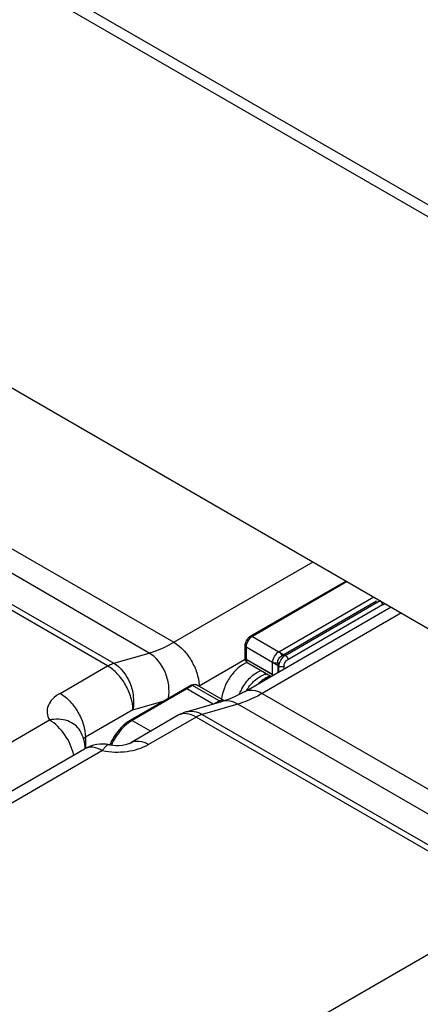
# Paper-space layout '61767N-2-A-2_1_1' of a CAD drawing. Header units: millimetres. Extents: x 0 to 594, y 1 to 420.
# Tile 24 of 222: x 251 to 258, y 61 to 78. Entities that reach past the tile are written whole.
import ezdxf

# ---------------------------------------------------------------- set-up
doc = ezdxf.new("R2010")
doc.units = ezdxf.units.MM
doc.header["$LTSCALE"] = 32.67
for name, color, linetype in [('61690N-1_DXF_CONTINUOUS_LINE', 7, 'CONTINUOUS'), ('61690N-2_DXF_CONTINUOUS_LINE', 7, 'CONTINUOUS'), ('61690N-5_DXF_CONTINUOUS_LINE', 7, 'CONTINUOUS'), ('61779N-0_DXF_CONTINUOUS_LINE', 7, 'CONTINUOUS')]:
    doc.layers.add(name, color=color, linetype=linetype)

psp = doc.layouts.new('61767N-2-A-2_1_1')

# ---------------------------------------------------------------- linework, layer by layer
at = {"layer": '61690N-1_DXF_CONTINUOUS_LINE', "color": 6, "linetype": 'Continuous'}
for p, q in [((256.72, 68.2399), (255.129, 67.3213)), ((255.0353, 67.1592), (255.0353, 66.9617)), ((255.4683, 66.6466), (255.084, 66.8685)), ((254.0273, 66.4404), (253.1137, 65.9129))]:
    psp.add_line(p, q, dxfattribs=at)
at = {"layer": '61690N-1_DXF_CONTINUOUS_LINE', "color": 9, "linetype": 'Continuous'}
for p, q in [((256.75, 68.2369), (255.159, 67.3184)), ((255.7105, 66.9999), (257.3015, 67.9185)), ((257.3439, 67.845), (255.7529, 66.9265)), ((255.159, 67.3184), (255.7105, 66.9999)), ((255.0529, 67.1347), (255.0529, 66.9372)), ((255.6044, 66.8162), (255.0529, 67.1347)), ((255.0529, 66.9372), (255.5122, 66.672)), ((255.6044, 66.7252), (255.6044, 66.8162)), ((255.6893, 66.8162), (255.6893, 66.7742)), ((254.0573, 66.4374), (253.1437, 65.9099)), ((254.4996, 66.182), (254.0573, 66.4374)), ((253.1437, 65.9099), (253.4559, 65.7297))]:
    psp.add_line(p, q, dxfattribs=at)
at = {"layer": '61690N-1_DXF_CONTINUOUS_LINE', "color": 6, "linetype": 'Continuous'}
for centre, radius, start, end in [((255.2185, 67.1548), 0.1835, 163.66571, 170.31792), ((255.2345, 67.1501), 0.2002, 157.60854, 163.67505), ((255.2469, 67.1451), 0.2135, 150.14068, 157.61545), ((255.247, 67.1452), 0.2135, 142.3862, 150.18795), ((255.2366, 67.1532), 0.2004, 136.57681, 142.38744), ((255.1493, 66.9579), 0.1136, 191.81953, 198.59947), ((255.134, 66.9509), 0.0967, 210.54947, 218.96198), ((253.4066, 65.406), 0.5854, 120.01548, 122.47595), ((253.6537, 65.1288), 0.9589, 141.25065, 145.39253), ((253.5985, 65.1737), 0.8877, 135.20387, 141.28446), ((253.5379, 65.2333), 0.8028, 131.60112, 135.17225), ((253.6787, 65.1111), 0.9895, 149.99742, 154.62065), ((253.6788, 65.1111), 0.9897, 145.37986, 150.00257), ((253.6604, 65.1198), 0.9693, 154.62011, 157.03646)]:
    psp.add_arc(centre, radius, start, end, dxfattribs=at)
at = {"layer": '61690N-1_DXF_CONTINUOUS_LINE', "color": 9, "linetype": 'Continuous'}
psp.add_arc((253.4339, 65.4075), 0.5802, 120.01265, 122.11718, dxfattribs=at)
for points, knots in [([(257.3439, 67.845), (257.3439, 67.852), (257.3388, 67.8805), (257.3205, 67.9075), (257.3015, 67.9185)], [0, 0, 0, 0, 0.2406958, 1, 1, 1, 1]), ([(255.129, 67.3213), (255.1309, 67.3225), (255.1409, 67.3261), (255.152, 67.3224), (255.159, 67.3184)], [0, 0, 0, 0, 0.2208594, 1, 1, 1, 1]), ([(255.0529, 67.1347), (255.0503, 67.1362), (255.0418, 67.1418), (255.0353, 67.1519), (255.0353, 67.1592)], [0, 0, 0, 0, 0.2949667, 1, 1, 1, 1]), ([(255.0353, 66.9617), (255.0353, 66.9594), (255.0372, 66.949), (255.0459, 66.9412), (255.0529, 66.9372)], [0, 0, 0, 0, 0.2208568, 1, 1, 1, 1]), ([(255.6044, 66.8162), (255.6044, 66.8526), (255.6293, 66.9244), (255.679, 66.9818), (255.7105, 66.9999)], [0, 0, 0, 0, 0.5000017, 1, 1, 1, 1]), ([(255.6893, 66.8162), (255.6893, 66.838), (255.7042, 66.8811), (255.7341, 66.9156), (255.7529, 66.9265)], [0, 0, 0, 0, 0.5000017, 1, 1, 1, 1]), ([(255.7105, 66.9999), (255.7165, 66.9965), (255.7387, 66.9778), (255.7529, 66.9484), (255.7529, 66.9265)], [0, 0, 0, 0, 0.2406942, 1, 1, 1, 1]), ([(255.6893, 66.8162), (255.6833, 66.8128), (255.656, 66.8029), (255.6234, 66.8053), (255.6044, 66.8162)], [0, 0, 0, 0, 0.240694, 1, 1, 1, 1]), ([(254.0573, 66.4374), (254.0547, 66.4389), (254.0456, 66.4434), (254.0336, 66.444), (254.0273, 66.4404)], [0, 0, 0, 0, 0.2949634, 1, 1, 1, 1]), ([(253.1255, 65.8989), (253.0544, 65.8543), (252.9244, 65.7316), (252.8318, 65.5804), (252.7946, 65.4969)], [0, 0, 0, 0, 0.4785123, 1, 1, 1, 1]), ([(253.1137, 65.9129), (253.1157, 65.914), (253.1256, 65.9176), (253.1367, 65.914), (253.1437, 65.9099)], [0, 0, 0, 0, 0.2208594, 1, 1, 1, 1])]:
    psp.add_open_spline(points, degree=3, knots=knots, dxfattribs=at)
for points in [[(257.3439, 67.845), (257.3599, 67.8542), (257.3763, 67.8626), (257.3932, 67.8698)], [(255.084, 67.2392), (255.0743, 67.2225), (255.0665, 67.2047), (255.061, 67.1862)], [(255.1184, 67.2856), (255.1051, 67.2716), (255.0936, 67.2559), (255.084, 67.2392)], [(255.1419, 67.3069), (255.1335, 67.3005), (255.1257, 67.2933), (255.1184, 67.2856)], [(255.159, 67.3184), (255.153, 67.315), (255.1474, 67.3111), (255.1419, 67.3069)], [(255.0543, 67.1551), (255.0534, 67.1483), (255.0529, 67.1415), (255.0529, 67.1347)], [(255.061, 67.1862), (255.058, 67.176), (255.0557, 67.1656), (255.0543, 67.1551)], [(255.0529, 66.9372), (255.0529, 66.9247), (255.0546, 66.9119), (255.0589, 66.9001)], [(255.0589, 66.9001), (255.0621, 66.8913), (255.0672, 66.8827), (255.0739, 66.8761)], [(255.0739, 66.8761), (255.0769, 66.8732), (255.0803, 66.8706), (255.084, 66.8685)], [(254.0831, 66.4486), (254.0741, 66.446), (254.0654, 66.4421), (254.0573, 66.4374)]]:
    psp.add_open_spline(points, degree=3, dxfattribs=at)
at = {"layer": '61690N-1_DXF_CONTINUOUS_LINE', "color": 6, "linetype": 'Continuous'}
for points in [[(255.129, 67.3213), (255.1149, 67.3132), (255.1022, 67.3027), (255.091, 67.291)], [(255.0376, 67.1856), (255.0362, 67.1769), (255.0353, 67.168), (255.0353, 67.1592)], [(255.038, 66.9346), (255.0362, 66.9435), (255.0353, 66.9526), (255.0353, 66.9617)], [(255.0507, 66.9017), (255.0469, 66.908), (255.0439, 66.9147), (255.0416, 66.9217)], [(255.084, 66.8685), (255.0744, 66.874), (255.0657, 66.8815), (255.0588, 66.8901)]]:
    psp.add_open_spline(points, degree=3, dxfattribs=at)
psp.add_open_spline([(253.0922, 65.8999), (253.0847, 65.8951), (253.0543, 65.8748), (253.0256, 65.8519), (253.0049, 65.8336)], degree=3, knots=[0, 0, 0, 0, 0.2430462, 1, 1, 1, 1], dxfattribs=at)
at = {"layer": '61690N-2_DXF_CONTINUOUS_LINE', "color": 9, "linetype": 'Continuous'}
for p, q in [((248.7493, 70.1579), (253.8405, 67.2185)), ((253.4289, 67.0394), (248.3378, 69.9787)), ((252.7309, 66.8228), (247.6397, 69.7622)), ((247.7426, 69.8069), (252.8338, 66.8676)), ((253.8405, 67.2185), (256.1772, 68.5676)), ((257.6621, 67.7103), (255.3255, 66.3612)), ((252.8338, 66.8676), (253.4289, 67.0394)), ((255.0401, 66.9313), (254.2648, 66.4837)), ((251.9346, 66.3631), (252.7309, 66.8228)), ((253.1551, 66.088), (253.6788, 66.2391)), ((255.3255, 66.3612), (260.4167, 63.4219)), ((253.1551, 66.088), (252.3588, 65.6282)), ((254.9139, 66.1821), (254.3187, 66.0103)), ((260.0051, 63.2428), (254.9139, 66.1821)), ((247.0343, 63.191), (251.7553, 65.9167)), ((254.2158, 65.9655), (253.4195, 65.5058)), ((259.307, 63.0262), (254.2158, 65.9655)), ((254.3187, 66.0103), (259.4099, 63.071)), ((252.3588, 65.6282), (252.3588, 65.4377)), ((252.6463, 65.4023), (247.9253, 62.6766)), ((253.6105, 59.3944), (258.3314, 62.12))]:
    psp.add_line(p, q, dxfattribs=at)
at = {"layer": '61690N-2_DXF_CONTINUOUS_LINE', "color": 7, "linetype": 'Continuous'}
for p, q in [((255.0255, 66.3909), (257.4864, 67.8118)), ((254.0494, 66.0521), (254.6446, 66.2239)), ((253.9158, 65.9952), (253.1195, 65.5355)), ((247.6253, 62.7064), (252.3463, 65.432))]:
    psp.add_line(p, q, dxfattribs=at)
at = {"layer": '61690N-2_DXF_CONTINUOUS_LINE', "color": 9, "linetype": 'Continuous'}
for centre, radius, start, end in [((255.4501, 66.3876), 0.3038, 104.62725, 110.31553), ((255.6993, 66.1312), 0.5665, 123.81308, 125.71936), ((255.6874, 66.1488), 0.5453, 122.6168, 123.80606), ((255.6712, 66.1743), 0.5151, 120.01719, 122.63026), ((255.6441, 66.2217), 0.4605, 115.4198, 120.04632), ((255.6218, 66.2683), 0.4088, 111.43182, 115.40841), ((253.6849, 66.4836), 0.5799, 0.0124, 2.0837), ((255.7559, 65.9933), 0.8947, 151.64211, 157.01737), ((255.7658, 65.9883), 0.9058, 150.00191, 151.65936), ((255.745, 66.0006), 0.798, 145.65795, 148.71263)]:
    psp.add_arc(centre, radius, start, end, dxfattribs=at)
at = {"layer": '61690N-2_DXF_CONTINUOUS_LINE', "color": 7, "linetype": 'Continuous'}
for centre, radius, start, end in [((255.6353, 66.1873), 0.5034, 120.00437, 121.33295), ((255.6224, 66.21), 0.4773, 116.70495, 120.02332), ((254.2167, 65.4736), 0.6022, 106.12722, 119.97439), ((252.6463, 64.9124), 0.6, 78.82112, 119.99987)]:
    psp.add_arc(centre, radius, start, end, dxfattribs=at)
at = {"layer": '61690N-2_DXF_CONTINUOUS_LINE', "color": 9, "linetype": 'Continuous'}
for points, knots in [([(253.4289, 67.0394), (253.4631, 67.0493), (253.6056, 67.0959), (253.7416, 67.1614), (253.8405, 67.2185)], [0, 0, 0, 0, 0.2375788, 1, 1, 1, 1]), ([(253.8405, 67.2185), (253.899, 67.1848), (254.0101, 67.0922), (254.1412, 66.9165), (254.233, 66.7163), (254.2619, 66.5733), (254.2644, 66.5047)], [0, 0, 0, 0, 0.2359983, 0.497359, 0.7601418, 1, 1, 1, 1]), ([(253.7539, 66.2805), (253.7654, 66.3528), (253.7645, 66.505), (253.6883, 66.7828), (253.5488, 66.9702), (253.4289, 67.0394)], [0, 0, 0, 0, 0.2543564, 0.518996, 1, 1, 1, 1]), ([(252.7309, 66.8228), (252.7394, 66.8277), (252.7723, 66.8456), (252.8072, 66.8599), (252.8338, 66.8676)], [0, 0, 0, 0, 0.2628414, 1, 1, 1, 1]), ([(252.8338, 66.8676), (252.9568, 66.7966), (253.0986, 66.6023), (253.172, 66.3167), (253.1692, 66.1611), (253.1551, 66.088)], [0, 0, 0, 0, 0.4823203, 0.7471628, 1, 1, 1, 1]), ([(253.1551, 66.088), (253.1551, 66.1575), (253.129, 66.3042), (253.0381, 66.5103), (252.9051, 66.6921), (252.7911, 66.788), (252.7309, 66.8228)], [0, 0, 0, 0, 0.2372383, 0.5000011, 0.7627633, 1, 1, 1, 1]), ([(254.9813, 66.4411), (255.0214, 66.5106), (255.113, 66.631), (255.2376, 66.7212), (255.3021, 66.7466)], [0, 0, 0, 0, 0.5366261, 1, 1, 1, 1]), ([(255.0861, 66.4508), (255.1209, 66.5017), (255.1966, 66.5894), (255.2948, 66.6541), (255.3447, 66.6724)], [0, 0, 0, 0, 0.5373715, 1, 1, 1, 1]), ([(255.0255, 66.3909), (255.0659, 66.4143), (255.1767, 66.4311), (255.2758, 66.3899), (255.3255, 66.3612)], [0, 0, 0, 0, 0.4492166, 1, 1, 1, 1]), ([(251.9346, 66.3631), (251.8889, 66.3367), (251.809, 66.2783), (251.727, 66.163), (251.7052, 66.0328), (251.7341, 65.9524), (251.7553, 65.9167)], [0, 0, 0, 0, 0.2933179, 0.5437523, 0.7687982, 1, 1, 1, 1]), ([(251.9346, 66.3631), (251.9948, 66.3283), (252.1088, 66.2324), (252.2418, 66.0506), (252.3328, 65.8445), (252.3588, 65.6978), (252.3588, 65.6282)], [0, 0, 0, 0, 0.2372367, 0.4999989, 0.7627617, 1, 1, 1, 1]), ([(254.9139, 66.1821), (254.872, 66.2063), (254.7834, 66.2408), (254.6872, 66.2362), (254.6446, 66.2239)], [0, 0, 0, 0, 0.52121, 1, 1, 1, 1]), ([(255.3255, 66.3612), (255.2914, 66.3415), (255.1597, 66.27), (255.02, 66.2127), (254.9139, 66.1821)], [0, 0, 0, 0, 0.2628414, 1, 1, 1, 1]), ([(254.0494, 66.0521), (254.0921, 66.0644), (254.1882, 66.069), (254.2768, 66.0345), (254.3187, 66.0103)], [0, 0, 0, 0, 0.47879, 1, 1, 1, 1]), ([(252.2714, 65.7328), (252.2489, 65.7708), (252.1872, 65.8406), (252.0143, 65.9331), (251.8558, 65.9365), (251.7553, 65.9167)], [0, 0, 0, 0, 0.2291392, 0.4696405, 1, 1, 1, 1]), ([(252.1633, 65.3257), (252.1368, 65.4485), (252.0328, 65.6754), (251.8578, 65.8575), (251.7553, 65.9167)], [0, 0, 0, 0, 0.514948, 1, 1, 1, 1]), ([(254.2158, 65.9655), (254.1662, 65.9942), (254.067, 66.0354), (253.9563, 66.0186), (253.9158, 65.9952)], [0, 0, 0, 0, 0.5507834, 1, 1, 1, 1]), ([(254.3187, 66.0103), (254.3101, 66.0078), (254.2745, 65.9962), (254.2405, 65.9798), (254.2158, 65.9655)], [0, 0, 0, 0, 0.2375788, 1, 1, 1, 1]), ([(252.3588, 65.6282), (252.3556, 65.6264), (252.3438, 65.6189), (252.3332, 65.6094), (252.3271, 65.6012)], [0, 0, 0, 0, 0.2698231, 1, 1, 1, 1]), ([(253.1195, 65.5355), (253.16, 65.5589), (253.2707, 65.5756), (253.3699, 65.5344), (253.4195, 65.5058)], [0, 0, 0, 0, 0.4492166, 1, 1, 1, 1]), ([(252.6463, 65.4023), (252.5967, 65.4309), (252.4975, 65.4721), (252.3868, 65.4554), (252.3463, 65.432)], [0, 0, 0, 0, 0.5507834, 1, 1, 1, 1]), ([(252.6463, 65.4023), (252.7812, 65.3756), (253.0491, 65.3683), (253.3101, 65.4426), (253.4195, 65.5058)], [0, 0, 0, 0, 0.5211107, 1, 1, 1, 1]), ([(252.7626, 65.501), (252.7434, 65.5048), (252.7082, 65.4853), (252.6744, 65.4462), (252.6557, 65.4182), (252.6463, 65.4023)], [0, 0, 0, 0, 0.3701695, 0.6497085, 1, 1, 1, 1])]:
    psp.add_open_spline(points, degree=3, knots=knots, dxfattribs=at)
at = {"layer": '61690N-2_DXF_CONTINUOUS_LINE', "color": 7, "linetype": 'Continuous'}
for points, knots in [([(255.0722, 66.8826), (255.0176, 66.8617), (254.9101, 66.7906), (254.7803, 66.6415), (254.6835, 66.4609), (254.6483, 66.3278), (254.6419, 66.2627)], [0, 0, 0, 0, 0.2231967, 0.4813879, 0.7497702, 1, 1, 1, 1]), ([(255.264, 66.5312), (255.2726, 66.5396), (255.3067, 66.5712), (255.3441, 66.5994), (255.3735, 66.6173)], [0, 0, 0, 0, 0.259129, 1, 1, 1, 1]), ([(255.0255, 66.3909), (254.9925, 66.3719), (254.8705, 66.3056), (254.7413, 66.2518), (254.6446, 66.2239)], [0, 0, 0, 0, 0.2744285, 1, 1, 1, 1]), ([(252.7626, 65.501), (252.8341, 65.4869), (252.9407, 65.4844), (253.0593, 65.5096), (253.1047, 65.5269), (253.1195, 65.5355)], [0, 0, 0, 0, 0.6019042, 0.8587879, 1, 1, 1, 1])]:
    psp.add_open_spline(points, degree=3, knots=knots, dxfattribs=at)
at = {"layer": '61690N-2_DXF_CONTINUOUS_LINE', "color": 9, "linetype": 'Continuous'}
psp.add_open_spline([(255.3734, 66.6815), (255.3836, 66.6841), (255.394, 66.6862), (255.4044, 66.6876)], degree=3, dxfattribs=at)
at = {"layer": '61690N-2_DXF_CONTINUOUS_LINE', "color": 7, "linetype": 'Continuous'}
for points in [[(255.4079, 66.6364), (255.4237, 66.6443), (255.44, 66.6514), (255.4567, 66.6572)], [(252.3553, 65.4328), (252.3543, 65.5366), (252.3244, 65.6435), (252.2714, 65.7328)]]:
    psp.add_open_spline(points, degree=3, dxfattribs=at)
at = {"layer": '61690N-5_DXF_CONTINUOUS_LINE', "color": 7, "linetype": 'Continuous'}
for p, q in [((255.129, 67.3213), (256.72, 68.2399)), ((255.0353, 66.9617), (255.0353, 67.1592)), ((255.4683, 66.6466), (255.084, 66.8685)), ((253.1137, 65.9129), (254.1271, 66.498)), ((254.6776, 66.2453), (254.2321, 66.5024)), ((254.6845, 66.2408), (254.6878, 66.2385))]:
    psp.add_line(p, q, dxfattribs=at)
at = {"layer": '61690N-5_DXF_CONTINUOUS_LINE', "color": 9, "linetype": 'Continuous'}
for p, q in [((256.75, 68.2369), (255.159, 67.3184)), ((255.6044, 67.0612), (257.1954, 67.9797)), ((257.2379, 67.9062), (255.6469, 66.9877)), ((255.159, 67.3184), (255.6044, 67.0612)), ((255.0529, 67.1347), (255.0529, 66.9372)), ((255.4984, 66.8775), (255.0529, 67.1347)), ((255.0529, 66.9372), (255.4984, 66.68)), ((255.4984, 66.68), (255.4984, 66.8775)), ((255.5832, 66.8775), (255.5832, 66.713)), ((254.1571, 66.495), (253.1437, 65.9099)), ((254.6026, 66.2378), (254.1571, 66.495)), ((254.5124, 66.1857), (254.6026, 66.2378)), ((253.1437, 65.9099), (253.4559, 65.7297))]:
    psp.add_line(p, q, dxfattribs=at)
at = {"layer": '61690N-5_DXF_CONTINUOUS_LINE', "color": 7, "linetype": 'Continuous'}
for centre, radius, start, end in [((255.2346, 67.1501), 0.2002, 157.61119, 163.5457), ((255.2468, 67.1451), 0.2135, 149.97466, 157.61497), ((255.247, 67.1452), 0.2136, 142.3857, 150.02193), ((255.2366, 67.1532), 0.2004, 136.45927, 142.38987), ((255.1492, 66.9579), 0.1136, 191.82277, 198.62267), ((255.134, 66.9509), 0.0967, 210.54948, 218.97764), ((253.6537, 65.1287), 0.959, 141.2507, 145.39229), ((253.5984, 65.1738), 0.8877, 135.20385, 141.28453), ((253.5379, 65.2332), 0.8028, 131.60132, 135.17226), ((253.6788, 65.1111), 0.9897, 149.99771, 154.62041), ((253.6788, 65.1112), 0.9895, 145.37962, 150.00286), ((253.6604, 65.1198), 0.9693, 154.61992, 157.0362)]:
    psp.add_arc(centre, radius, start, end, dxfattribs=at)
at = {"layer": '61690N-5_DXF_CONTINUOUS_LINE', "color": 9, "linetype": 'Continuous'}
for centre, radius, start, end in [((254.5513, 66.1608), 0.0931, 38.30969, 43.42095), ((254.6613, 66.2081), 0.0401, 49.66382, 54.71373), ((253.4339, 65.4075), 0.5802, 120.01265, 122.11718)]:
    psp.add_arc(centre, radius, start, end, dxfattribs=at)
at = {"layer": '61690N-5_DXF_CONTINUOUS_LINE', "color": 7, "linetype": 'Continuous'}
for points in [[(255.0353, 67.1592), (255.0353, 67.1752), (255.038, 67.1914), (255.0426, 67.2068)], [(255.0913, 67.2913), (255.1024, 67.3029), (255.1151, 67.3133), (255.129, 67.3213)], [(255.038, 66.9346), (255.0362, 66.9435), (255.0353, 66.9526), (255.0353, 66.9617)], [(255.0507, 66.9017), (255.047, 66.908), (255.0439, 66.9147), (255.0416, 66.9216)], [(255.084, 66.8685), (255.0744, 66.874), (255.0657, 66.8815), (255.0588, 66.89)], [(254.1271, 66.498), (254.1388, 66.5047), (254.1516, 66.5099), (254.1649, 66.5126)], [(254.1649, 66.5126), (254.1766, 66.5149), (254.1889, 66.5154), (254.2006, 66.5135)], [(254.2006, 66.5135), (254.2116, 66.5118), (254.2225, 66.508), (254.2321, 66.5024)], [(254.6776, 66.2453), (254.68, 66.2439), (254.6824, 66.2425), (254.6844, 66.2407)]]:
    psp.add_open_spline(points, degree=3, dxfattribs=at)
at = {"layer": '61690N-5_DXF_CONTINUOUS_LINE', "color": 9, "linetype": 'Continuous'}
for points in [[(255.1184, 67.2856), (255.0921, 67.2578), (255.0719, 67.2229), (255.061, 67.1862)], [(255.1419, 67.3069), (255.1335, 67.3005), (255.1257, 67.2933), (255.1184, 67.2856)], [(255.159, 67.3184), (255.153, 67.315), (255.1474, 67.3111), (255.1419, 67.3069)], [(255.0589, 66.9001), (255.0621, 66.8913), (255.0671, 66.8827), (255.0739, 66.8761)], [(255.0739, 66.8761), (255.0769, 66.8732), (255.0803, 66.8706), (255.084, 66.8685)], [(255.4993, 66.6643), (255.4987, 66.6695), (255.4984, 66.6747), (255.4984, 66.68)], [(254.6189, 66.2247), (254.6141, 66.2298), (254.6086, 66.2344), (254.6026, 66.2378)], [(254.6588, 66.2517), (254.6654, 66.2507), (254.6719, 66.2486), (254.6776, 66.2453)]]:
    psp.add_open_spline(points, degree=3, dxfattribs=at)
for points, knots in [([(255.129, 67.3213), (255.1309, 67.3225), (255.1409, 67.3261), (255.152, 67.3224), (255.159, 67.3184)], [0, 0, 0, 0, 0.2208594, 1, 1, 1, 1]), ([(255.0529, 67.1347), (255.0503, 67.1362), (255.0418, 67.1418), (255.0353, 67.1519), (255.0353, 67.1592)], [0, 0, 0, 0, 0.2949664, 1, 1, 1, 1]), ([(255.061, 67.1862), (255.0597, 67.1818), (255.0552, 67.1649), (255.0529, 67.1475), (255.0529, 67.1347)], [0, 0, 0, 0, 0.2644092, 1, 1, 1, 1]), ([(255.4984, 66.8775), (255.4984, 66.9138), (255.5232, 66.9856), (255.573, 67.043), (255.6044, 67.0612)], [0, 0, 0, 0, 0.5000017, 1, 1, 1, 1]), ([(255.6044, 67.0612), (255.6105, 67.0577), (255.6326, 67.039), (255.6469, 67.0096), (255.6469, 66.9877)], [0, 0, 0, 0, 0.2406942, 1, 1, 1, 1]), ([(255.0353, 66.9617), (255.0353, 66.9594), (255.0372, 66.949), (255.0459, 66.9412), (255.0529, 66.9372)], [0, 0, 0, 0, 0.2208568, 1, 1, 1, 1]), ([(255.0529, 66.9372), (255.0529, 66.9338), (255.0534, 66.9213), (255.0557, 66.9088), (255.0589, 66.9001)], [0, 0, 0, 0, 0.2674406, 1, 1, 1, 1]), ([(255.5832, 66.8775), (255.5772, 66.874), (255.5499, 66.8641), (255.5174, 66.8665), (255.4984, 66.8775)], [0, 0, 0, 0, 0.240694, 1, 1, 1, 1]), ([(255.5832, 66.8775), (255.5832, 66.8993), (255.5981, 66.9423), (255.628, 66.9768), (255.6469, 66.9877)], [0, 0, 0, 0, 0.5000017, 1, 1, 1, 1]), ([(254.1571, 66.495), (254.1545, 66.4965), (254.1454, 66.501), (254.1334, 66.5016), (254.1271, 66.498)], [0, 0, 0, 0, 0.2949634, 1, 1, 1, 1]), ([(254.2321, 66.5024), (254.222, 66.5083), (254.1943, 66.5125), (254.1695, 66.5022), (254.1571, 66.495)], [0, 0, 0, 0, 0.4493012, 1, 1, 1, 1]), ([(254.6026, 66.2378), (254.6074, 66.2406), (254.6247, 66.2493), (254.645, 66.2537), (254.6588, 66.2517)], [0, 0, 0, 0, 0.281758, 1, 1, 1, 1]), ([(253.1255, 65.8989), (253.0544, 65.8543), (252.9244, 65.7316), (252.8318, 65.5804), (252.7946, 65.4969)], [0, 0, 0, 0, 0.4785123, 1, 1, 1, 1]), ([(253.1137, 65.9129), (253.1157, 65.914), (253.1256, 65.9176), (253.1367, 65.914), (253.1437, 65.9099)], [0, 0, 0, 0, 0.2208594, 1, 1, 1, 1])]:
    psp.add_open_spline(points, degree=3, knots=knots, dxfattribs=at)
at = {"layer": '61690N-5_DXF_CONTINUOUS_LINE', "color": 7, "linetype": 'Continuous'}
psp.add_open_spline([(253.0049, 65.8336), (253.0136, 65.8413), (253.0479, 65.8703), (253.0849, 65.8962), (253.1137, 65.9129)], degree=3, knots=[0, 0, 0, 0, 0.25881, 1, 1, 1, 1], dxfattribs=at)
at = {"layer": '61779N-0_DXF_CONTINUOUS_LINE', "color": 9, "linetype": 'Continuous'}
for p, q in [((239.3382, 85.3886), (280.7041, 61.5065)), ((239.3126, 85.2063), (280.6785, 61.3242))]:
    psp.add_line(p, q, dxfattribs=at)
at = {"layer": '61779N-0_DXF_CONTINUOUS_LINE', "color": 3, "linetype": 'Continuous'}
psp.add_line((243.131, 76.0996), (276.8602, 56.6266), dxfattribs=at)

doc.saveas('drawing.dxf')
